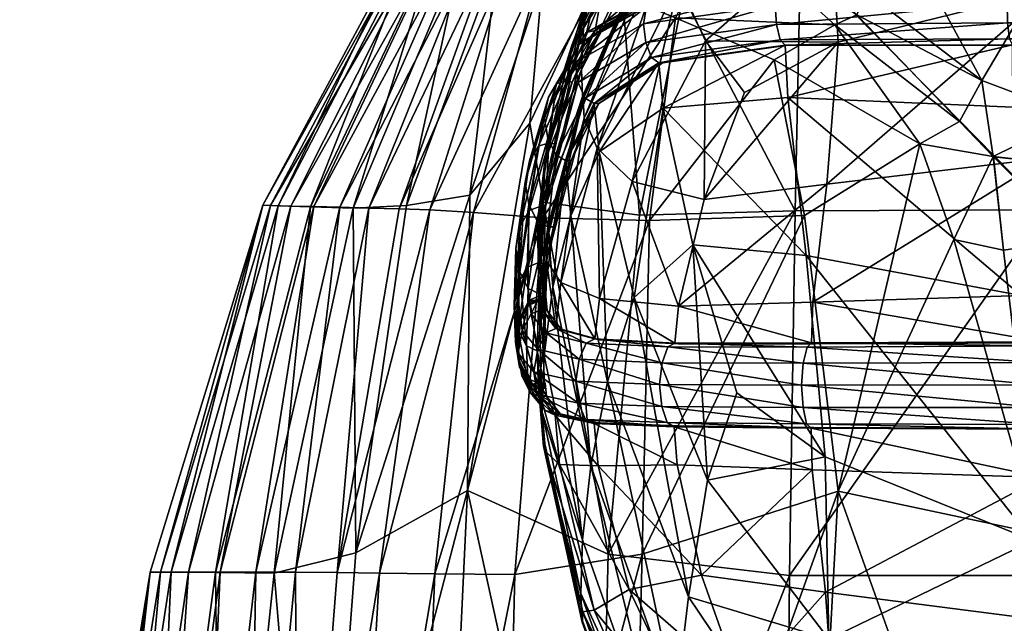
# Model space of a CAD drawing. Header units: centimetres. Extents: x -65 to 65, y -44 to 44.
# Tile 6 of 48: x -65 to -56, y 32 to 37. Entities that reach past the tile are written whole.
import ezdxf

# ---------------------------------------------------------------- set-up
doc = ezdxf.new("R2010")
doc.units = ezdxf.units.CM
doc.layers.get('0').update_dxf_attribs({"true_color": 0xc7c7c7})

msp = doc.modelspace()

# ---------------------------------------------------------------- meshes
at = {"color": 251, "true_color": 0x565656}
mesh = msp.add_polyface(dxfattribs=at)
corners = [(-57.9524, 39.7746, 52.8419), (-57.9458, 39.8101, 48.2143), (-59.2196, 38.4645, 48.2033), (-59.233, 38.2572, 52.8471), (-57.948, 39.7233, 57.7474), (-59.2256, 38.1084, 57.7599), (-57.9481, 39.6727, 61.9455), (-59.2247, 38.0784, 61.9674), (-57.9528, 39.5173, 65.5459), (-59.2254, 38.0195, 65.5908), (-57.962, 39.1518, 68.6583), (-59.2228, 37.784, 68.7512), (-57.9384, 38.5919, 71.1055), (-59.1447, 37.4037, 71.2135), (-58.9191, 36.9105, 72.7428), (-57.8442, 37.8537, 72.7101), (-58.0353, 38.2113, 39.1391), (-59.025, 38.0229, 39.7498), (-58.6385, 38.538, 40.0902), (-58.2022, 37.6667, 38.8602), (-59.2701, 37.4983, 39.525), (-57.8653, 38.8578, 39.7609), (-58.8942, 38.6972, 40.8727), (-57.8318, 39.3641, 40.8278), (-59.0493, 38.779, 42.431), (-57.9128, 39.8132, 44.85), (-59.1581, 38.67, 44.8029), (-57.8694, 39.6944, 42.4782), (-59.9613, 36.4128, 61.9826), (-59.963, 36.4346, 57.7703), (-59.9726, 36.6655, 52.8549), (-59.9568, 37.0164, 48.2009), (-59.9495, 36.252, 68.789), (-59.5244, 37.8943, 40.755), (-59.8148, 37.2347, 40.6172), (-60.0542, 36.8683, 42.3058), (-59.741, 37.721, 42.3606), (-59.8824, 37.3983, 44.7727), (-60.2063, 36.3916, 44.7594), (-59.369, 37.2921, 39.4327), (-59.421, 37.1981, 39.3807), (-59.9967, 36.8786, 40.5223), (-58.2267, 37.4662, 38.8218), (-58.2033, 37.452, 38.8628), (-59.2732, 37.2902, 39.5266), (-59.3069, 37.3044, 39.4938), (-59.8573, 36.9974, 40.6018), (-59.8167, 36.9843, 40.6246), (-58.2267, 37.4662, 38.8218), (-58.2703, 37.4528, 38.7454), (-59.3069, 37.3044, 39.4938), (-59.8573, 36.9974, 40.6018), (-59.9328, 36.9808, 40.5591), (-58.3077, 37.3558, 38.6801), (-58.3266, 37.2093, 38.6473), (-59.4455, 37.0549, 39.3543)]
mesh.append_faces([[corners[k] for k in face] for face in [(0, 1, 2), (2, 3, 0), (4, 0, 3), (3, 5, 4), (6, 4, 5), (5, 7, 6), (8, 6, 7), (7, 9, 8), (10, 8, 9), (9, 11, 10), (12, 10, 11), (11, 13, 12), (13, 14, 15), (16, 17, 18), (17, 16, 19), (19, 20, 17), (21, 18, 22), (23, 22, 24), (25, 26, 2), (2, 1, 25), (27, 24, 26), (9, 7, 28), (7, 5, 29), (5, 3, 30), (31, 30, 3), (3, 2, 31), (32, 11, 9), (33, 22, 18), (18, 17, 33), (34, 33, 17), (17, 20, 34), (33, 34, 35), (35, 36, 33), (22, 33, 36), (36, 24, 22), (26, 37, 31), (31, 2, 26), (37, 26, 24), (24, 36, 37), (38, 37, 36), (39, 40, 41), (42, 43, 44), (44, 45, 42), (19, 42, 45), (45, 20, 19), (46, 34, 20), (20, 45, 46), (47, 46, 45), (45, 44, 47), (48, 49, 39), (39, 50, 48), (43, 48, 50), (50, 44, 43), (44, 50, 51), (50, 39, 52), (53, 54, 55), (55, 40, 53), (49, 53, 40), (40, 39, 49)]], dxfattribs={"vtx2": -1, "color": 251})
mesh = msp.add_polyface(dxfattribs=at)
corners = [(-58.1109, 37.6112, 38.2402), (-56.0026, 37.6504, 38.9783), (-55.9683, 38.9934, 38.1036), (-58.6476, 38.1539, 37.6255), (-57.7931, 38.6301, 37.7346), (-58.8926, 38.0683, 37.4157), (-58.1555, 35.4622, 38.9783), (-59.1083, 37.288, 37.7319), (-56.0133, 35.4716, 39.786), (-58.2028, 32.3636, 39.3965), (-58.0768, 35.4247, 3.9777), (-57.7894, 33.0783, 3.8521), (-59.4566, 32.5451, 4.2316), (-57.0969, 36.0326, 3.8659), (-56.8068, 35.2197, 3.7542), (-56.3835, 35.1293, 3.7023), (-56.0992, 32.7196, 3.6282), (-58.3359, 36.7466, 4.138), (-59.3956, 35.3814, 4.2974), (-57.8192, 37.0448, 4.1305), (-59.1746, 37.1063, 4.4056), (-58.7676, 37.9, 4.4837), (-55.7703, 36.2715, 3.7542), (-56.5697, 36.5728, 3.8659), (-55.9683, 37.5855, 3.9777), (-55.7698, 35.2193, 3.6627), (-57.2638, 37.8555, 4.138), (-57.5511, 37.3221, 4.1305), (-58.3768, 38.3035, 4.4837), (-57.6113, 38.7203, 4.4056), (-58.7158, 38.1852, 37.5738), (-58.5638, 38.4039, 37.4164), (-58.684, 38.1454, 37.4887), (-58.684, 38.1454, 37.4887), (-58.6613, 38.1198, 37.4051), (-58.7543, 38.2504, 37.0038), (-58.6761, 38.1502, 37.0794), (-56.4719, 35.9264, 3.7648), (-56.7592, 36.2246, 3.8876), (-56.4692, 35.9238, 3.781), (-56.6452, 36.1071, 3.9029), (-57.6322, 37.1299, 4.1912), (-58.6119, 38.1449, 4.5686), (-57.6211, 37.1192, 4.2386), (-58.5968, 38.1301, 4.6128), (-56.4719, 35.9264, 3.7648), (-55.6805, 35.8392, 3.7023), (-56.4692, 35.9238, 3.781), (-56.7592, 36.2246, 3.8876), (-56.4719, 35.9264, 3.7648), (-57.6322, 37.1299, 4.1912), (-58.6119, 38.1449, 4.5686)]
mesh.append_faces([[corners[k] for k in face] for face in [(0, 1, 2), (3, 0, 4), (0, 3, 5), (6, 0, 7), (0, 6, 8), (8, 1, 0), (8, 6, 9), (10, 11, 12), (11, 10, 13), (13, 14, 11), (14, 15, 16), (17, 10, 18), (19, 17, 20), (20, 21, 19), (17, 19, 13), (13, 10, 17), (22, 23, 24), (16, 15, 25), (26, 27, 28), (28, 29, 26), (24, 26, 29), (26, 24, 23), (23, 27, 26), (30, 3, 31), (31, 32, 30), (33, 30, 32), (32, 34, 33), (35, 36, 34), (37, 14, 13), (13, 38, 37), (39, 37, 38), (38, 40, 39), (37, 39, 15), (15, 14, 37), (41, 19, 21), (21, 42, 41), (43, 41, 42), (42, 44, 43), (41, 43, 40), (40, 38, 41), (19, 41, 38), (38, 13, 19), (45, 22, 46), (46, 47, 45), (48, 45, 47), (47, 40, 48), (45, 48, 23), (23, 22, 45), (49, 25, 15), (15, 39, 49), (47, 49, 39), (39, 40, 47), (49, 47, 46), (46, 25, 49), (33, 34, 36), (50, 27, 23), (23, 48, 50), (43, 50, 48), (48, 40, 43), (50, 43, 44), (44, 51, 50), (27, 50, 51), (51, 28, 27)]], dxfattribs={"vtx2": -1, "color": 251})
mesh = msp.add_polyface(dxfattribs=at)
corners = [(-58.7676, 37.9, 4.4837), (-59.1746, 37.1063, 4.4056), (-59.8378, 37.3759, 4.7706), (-60.3007, 35.4053, 4.7161), (-59.3956, 35.3814, 4.2974), (-60.8903, 35.4506, 5.2617), (-60.3106, 37.5514, 5.2753), (-60.5385, 32.3712, 4.6885), (-61.221, 32.3768, 5.2548), (-62.0498, 32.3872, 6.8336), (-61.5241, 35.4795, 6.8336), (-61.2624, 35.4714, 5.9623), (-61.6901, 32.3825, 5.9623), (-60.5779, 37.629, 5.9623), (-60.7415, 37.6569, 6.8336), (-59.1083, 37.288, 37.7319), (-59.4795, 35.4267, 38.0998), (-58.1555, 35.4622, 38.9783), (-59.7473, 32.5447, 38.1809), (-59.4566, 32.5451, 4.2316), (-58.0768, 35.4247, 3.9777), (-58.3359, 36.7466, 4.138), (-60.2988, 35.5381, 37.1187), (-60.9408, 33.0843, 36.6466), (-60.4109, 36.2097, 36.5075), (-60.9225, 35.5976, 35.9734), (-61.8925, 32.5551, 34.9205), (-61.4609, 35.5088, 34.752), (-59.6152, 37.1939, 37.1067), (-59.0478, 38.0865, 36.954), (-59.2401, 38.2342, 36.3455), (-59.918, 37.2638, 36.4203), (-61.9133, 35.4874, 32.9664), (-60.9847, 37.6931, 32.9656), (-61.2122, 37.732, 30.2329), (-62.2773, 35.4983, 30.2352), (-60.6863, 37.6062, 34.6905), (-62.585, 32.3825, 32.9673), (-63.0855, 32.3872, 30.2379), (-62.5506, 35.5065, 26.177), (-63.4613, 32.39, 26.1834), (-62.6813, 35.5106, 21.487), (-61.383, 37.7621, 26.1716), (-61.4647, 37.7768, 21.4797), (-62.0265, 35.4934, 9.1568), (-61.7821, 35.4869, 7.891), (-62.4046, 32.39, 7.891), (-62.4443, 35.5042, 13.011), (-62.2472, 35.4991, 10.6533), (-63.0441, 32.3919, 10.6542), (-62.7406, 32.3915, 9.157), (-61.1934, 37.7305, 10.6525), (-61.0554, 37.7083, 9.1566), (-61.3166, 37.7507, 13.0087), (-60.9027, 37.6836, 7.891), (-62.6174, 35.5089, 16.8603), (-61.4248, 37.7696, 16.8549), (-63.5532, 32.3919, 16.8667), (-63.3151, 32.3919, 13.0137), (-60.3029, 37.4321, 35.7285)]
mesh.append_faces([[corners[k] for k in face] for face in [(0, 1, 2), (3, 2, 1), (1, 4, 3), (2, 3, 5), (5, 6, 2), (7, 3, 4), (8, 5, 3), (9, 10, 11), (12, 11, 5), (13, 11, 10), (10, 14, 13), (11, 13, 6), (6, 5, 11), (15, 16, 17), (17, 16, 18), (19, 4, 20), (4, 1, 21), (22, 23, 18), (18, 16, 22), (23, 22, 24), (24, 25, 23), (26, 23, 25), (25, 27, 26), (28, 22, 16), (16, 15, 28), (29, 28, 15), (30, 31, 28), (22, 28, 31), (31, 24, 22), (32, 33, 34), (34, 35, 32), (33, 32, 27), (27, 36, 33), (37, 32, 35), (26, 27, 32), (38, 35, 39), (40, 39, 41), (42, 39, 35), (35, 34, 42), (39, 42, 43), (43, 41, 39), (44, 45, 46), (45, 10, 9), (47, 48, 49), (48, 44, 50), (48, 51, 52), (52, 44, 48), (51, 48, 47), (47, 53, 51), (45, 54, 14), (14, 10, 45), (54, 45, 44), (44, 52, 54), (55, 56, 53), (53, 47, 55), (56, 55, 41), (41, 43, 56), (41, 55, 57), (55, 47, 58), (25, 59, 36), (36, 27, 25), (59, 25, 24), (24, 31, 59)]], dxfattribs={"vtx2": -1, "color": 251})
mesh = msp.add_polyface(dxfattribs=at)
corners = [(-58.9191, 36.9105, 72.7428), (-58.5876, 36.4694, 73.438), (-57.7901, 36.8994, 73.6842), (-59.9613, 36.4128, 61.9826), (-59.9594, 36.4139, 65.6146), (-59.2254, 38.0195, 65.5908), (-59.963, 36.4346, 57.7703), (-59.2247, 38.0784, 61.9674), (-59.9726, 36.6655, 52.8549), (-59.2256, 38.1084, 57.7599), (-59.9568, 37.0164, 48.2009), (-60.2838, 35.8878, 48.2032), (-59.5417, 35.7138, 72.8534), (-59.1447, 37.4037, 71.2135), (-59.8405, 35.9956, 71.2779), (-59.9495, 36.252, 68.789), (-59.2228, 37.784, 68.7512), (-59.8824, 37.3983, 44.7727), (-60.2063, 36.3916, 44.7594), (-59.741, 37.721, 42.3606), (-60.0542, 36.8683, 42.3058), (-58.3148, 37.0472, 38.6686), (-58.2826, 36.9187, 38.7254), (-59.3767, 36.7679, 39.4141), (-59.4255, 36.8951, 39.37), (-58.3266, 37.2093, 38.6473), (-59.4455, 37.0549, 39.3543), (-59.9967, 36.8786, 40.5223), (-59.9328, 36.9808, 40.5591), (-59.369, 37.2921, 39.4327), (-60.0268, 36.7255, 40.5029), (-59.421, 37.1981, 39.3807), (-60.289, 36.2627, 42.2447), (-60.2546, 36.4306, 42.2576), (-60.1826, 36.5458, 42.28), (-58.2399, 36.8733, 38.7991), (-58.2195, 36.4282, 38.8265), (-59.2771, 36.3376, 39.4922), (-59.3149, 36.723, 39.4727), (-58.216, 36.8713, 38.8402), (-59.2808, 36.721, 39.5057), (-59.8573, 36.9974, 40.6018), (-59.8167, 36.9843, 40.6246), (-60.0533, 36.5576, 42.3183), (-60.0984, 36.569, 42.3051), (-59.8148, 37.2347, 40.6172), (-59.8653, 36.377, 40.5816), (-59.824, 36.3759, 40.6045), (-60.2504, 36.043, 44.7632), (-60.2026, 36.0332, 44.7693), (-58.2399, 36.8733, 38.7991), (-59.3149, 36.723, 39.4727), (-59.8653, 36.377, 40.5816), (-59.9406, 36.423, 40.5413), (-59.8573, 36.9974, 40.6018), (-60.0984, 36.569, 42.3051), (-59.2732, 37.2902, 39.5266), (-59.3069, 37.3044, 39.4938), (-60.2504, 36.043, 44.7632), (-60.3394, 36.014, 44.7511), (-60.0013, 36.5564, 40.5122), (-60.2601, 36.0808, 42.248)]
mesh.append_faces([[corners[k] for k in face] for face in [(0, 1, 2), (3, 4, 5), (6, 3, 7), (8, 6, 9), (8, 10, 11), (12, 0, 13), (13, 14, 12), (5, 4, 15), (16, 15, 14), (14, 13, 16), (17, 18, 11), (11, 10, 17), (19, 20, 18), (21, 22, 23), (23, 24, 21), (25, 21, 24), (24, 26, 25), (27, 28, 29), (30, 27, 31), (31, 26, 30), (27, 30, 32), (32, 33, 27), (28, 27, 33), (33, 34, 28), (35, 36, 37), (37, 38, 35), (39, 35, 38), (38, 40, 39), (41, 42, 43), (43, 44, 41), (45, 41, 44), (44, 20, 45), (46, 47, 40), (40, 38, 46), (48, 18, 20), (20, 44, 48), (44, 43, 49), (50, 39, 40), (40, 51, 50), (22, 50, 51), (51, 23, 22), (52, 53, 23), (23, 51, 52), (47, 52, 51), (51, 40, 47), (54, 28, 34), (34, 55, 54), (42, 54, 55), (55, 43, 42), (54, 42, 56), (28, 54, 57), (43, 55, 58), (55, 34, 59), (60, 30, 26), (26, 24, 60), (53, 60, 24), (24, 23, 53), (30, 60, 61)]], dxfattribs={"vtx2": -1, "color": 251})
mesh = msp.add_polyface(dxfattribs=at)
corners = [(-57.7901, 36.8994, 73.6842), (-57.8442, 37.8537, 72.7101), (-58.9191, 36.9105, 72.7428), (-55.9845, 37.3441, 73.7993), (-53.1507, 34.428, 38.5634), (-56.2356, 34.7422, 38.7379), (-56.3043, 36.345, 38.4654), (-53.187, 36.1957, 38.2879), (-58.0625, 35.085, 39.0729), (-58.2195, 36.4282, 38.8265), (-56.0227, 35.9106, 74.4329), (-52.9531, 36.0235, 74.4762), (-52.9419, 37.6064, 73.7928), (-56.0514, 34.7482, 74.7054), (-52.9523, 34.7719, 74.7723), (-57.8868, 35.6914, 74.24), (-58.9311, 35.5609, 73.7595), (-58.0052, 34.6861, 74.4808), (-53.2112, 36.9937, 38.1043), (-53.2022, 36.8372, 38.1732), (-56.3329, 36.9253, 38.3527), (-56.3499, 37.0632, 38.287), (-53.2135, 37.1841, 38.079), (-56.3544, 37.2364, 38.2621), (-58.3148, 37.0472, 38.6686), (-58.3266, 37.2093, 38.6473), (-58.2826, 36.9187, 38.7254), (-53.1893, 36.773, 38.2619), (-56.3086, 36.8745, 38.4368), (-53.1818, 36.7641, 38.3112), (-56.2946, 36.8709, 38.4836), (-58.2399, 36.8733, 38.7991), (-58.216, 36.8713, 38.8402), (-58.2033, 37.452, 38.8628), (-58.2267, 37.4662, 38.8218), (-56.2925, 37.5101, 38.4628), (-56.2792, 37.4949, 38.5094), (-53.1801, 37.4634, 38.2938), (-53.1731, 37.4439, 38.3429), (-53.1801, 37.4634, 38.2938), (-53.1935, 37.4544, 38.2015), (-56.318, 37.4959, 38.3755), (-56.2925, 37.5101, 38.4628), (-53.1893, 36.773, 38.2619), (-56.3086, 36.8745, 38.4369), (-58.2267, 37.4662, 38.8218), (-58.2703, 37.4528, 38.7454), (-58.2399, 36.8733, 38.7991), (-53.2062, 37.3495, 38.1206), (-56.3412, 37.3926, 38.3001), (-58.3077, 37.3558, 38.6801)]
mesh.append_faces([[corners[k] for k in face] for face in [(0, 1, 2), (1, 0, 3), (4, 5, 6), (6, 7, 4), (5, 8, 9), (9, 6, 5), (10, 11, 12), (12, 3, 10), (11, 10, 13), (13, 14, 11), (15, 10, 3), (3, 0, 15), (16, 15, 0), (10, 15, 17), (17, 13, 10), (18, 19, 20), (20, 21, 18), (22, 18, 21), (21, 23, 22), (24, 25, 23), (23, 21, 24), (26, 24, 21), (21, 20, 26), (27, 7, 6), (6, 28, 27), (29, 27, 28), (28, 30, 29), (31, 32, 30), (30, 28, 31), (9, 31, 28), (28, 6, 9), (33, 34, 35), (35, 36, 33), (37, 38, 36), (36, 35, 37), (39, 40, 41), (41, 42, 39), (38, 39, 42), (42, 36, 38), (43, 29, 30), (30, 44, 43), (19, 43, 44), (44, 20, 19), (45, 33, 36), (46, 45, 42), (42, 41, 46), (47, 26, 20), (20, 44, 47), (32, 47, 44), (44, 30, 32), (48, 22, 23), (23, 49, 48), (40, 48, 49), (49, 41, 40), (50, 46, 41), (41, 49, 50), (25, 50, 49), (49, 23, 25)]], dxfattribs={"vtx2": -1, "color": 251})
mesh = msp.add_polyface(dxfattribs=at)
corners = [(-58.0625, 35.085, 39.0729), (-59.0272, 35.1738, 39.6826), (-59.2771, 36.3376, 39.4922), (-58.2195, 36.4282, 38.8265), (-57.7901, 36.8994, 73.6842), (-58.5876, 36.4694, 73.438), (-58.9311, 35.5609, 73.7595), (-57.8868, 35.6914, 74.24), (-59.1493, 34.6533, 73.9478), (-58.0052, 34.6861, 74.4808), (-59.9613, 36.4128, 61.9826), (-59.963, 36.4346, 57.7703), (-60.2886, 35.154, 57.7774), (-60.2864, 35.1336, 61.9915), (-59.9594, 36.4139, 65.6146), (-60.2834, 35.166, 65.6239), (-60.2838, 35.8878, 48.2032), (-60.2995, 35.4403, 52.8619), (-59.9726, 36.6655, 52.8549), (-59.5417, 35.7138, 72.8534), (-59.8191, 34.7172, 72.9556), (-58.9191, 36.9105, 72.7428), (-59.8405, 35.9956, 71.2779), (-60.1481, 34.8536, 71.3044), (-60.2701, 35.0379, 68.7944), (-59.9495, 36.252, 68.789), (-59.526, 34.7258, 40.6813), (-59.8218, 35.9654, 40.5836), (-59.7505, 34.01, 42.2788), (-60.0644, 35.4216, 42.2709), (-60.2601, 36.0808, 42.248), (-60.1918, 35.9393, 42.2632), (-60.3477, 35.3718, 44.7357), (-60.1898, 34.4633, 71.2989), (-59.8653, 36.377, 40.5816), (-60.1078, 35.8925, 42.2858), (-59.824, 36.3759, 40.6045), (-60.0619, 35.8927, 42.299), (-59.3149, 36.723, 39.4727), (-60.2591, 35.3262, 44.7456), (-60.2159, 34.8163, 44.7244), (-60.2913, 34.2323, 48.1727), (-60.2107, 35.3283, 44.7517), (-60.3344, 34.7595, 48.1921), (-60.2026, 36.0332, 44.7693), (-60.2504, 36.043, 44.7632), (-60.0984, 36.569, 42.3051), (-60.2779, 35.492, 48.208), (-60.2063, 36.3916, 44.7594), (-60.3271, 35.5004, 48.2062), (-59.8653, 36.377, 40.5816), (-60.1078, 35.8925, 42.2858), (-59.9406, 36.423, 40.5413), (-60.2504, 36.043, 44.7632), (-60.3271, 35.5004, 48.2063), (-60.0533, 36.5576, 42.3183), (-60.3394, 36.014, 44.7511), (-60.0984, 36.569, 42.3051), (-60.2591, 35.3262, 44.7456), (-60.285, 34.7635, 48.1939), (-60.0013, 36.5564, 40.5122), (-60.289, 36.2627, 42.2447), (-60.0268, 36.7255, 40.5029)]
mesh.append_faces([[corners[k] for k in face] for face in [(0, 1, 2), (2, 3, 0), (4, 5, 6), (7, 6, 8), (8, 9, 7), (10, 11, 12), (12, 13, 10), (14, 10, 13), (13, 15, 14), (16, 17, 18), (11, 18, 17), (17, 12, 11), (19, 20, 8), (8, 6, 19), (21, 19, 6), (6, 5, 21), (20, 19, 22), (22, 23, 20), (24, 25, 14), (14, 15, 24), (25, 24, 23), (23, 22, 25), (26, 27, 2), (2, 1, 26), (27, 26, 28), (28, 29, 27), (30, 31, 32), (33, 23, 24), (34, 27, 29), (29, 35, 34), (36, 34, 35), (35, 37, 36), (27, 34, 38), (38, 2, 27), (39, 40, 41), (42, 39, 43), (39, 42, 37), (37, 35, 39), (40, 39, 35), (35, 29, 40), (44, 45, 46), (45, 44, 47), (48, 45, 49), (50, 36, 37), (37, 51, 50), (52, 50, 51), (51, 31, 52), (44, 53, 54), (54, 47, 44), (53, 44, 55), (56, 53, 57), (58, 32, 31), (31, 51, 58), (42, 58, 51), (51, 37, 42), (58, 42, 59), (60, 52, 31), (31, 30, 60), (30, 61, 62)]], dxfattribs={"vtx2": -1, "color": 251})
mesh = msp.add_polyface(dxfattribs=at)
corners = [(-60.5141, 34.46, 52.8582), (-60.5461, 34.6552, 52.8601), (-60.5302, 35.1444, 48.1927), (-60.4985, 34.9496, 48.1902), (-60.4199, 35.5175, 44.7304), (-60.3477, 35.3718, 44.7357), (-60.4249, 34.803, 48.1899), (-60.4506, 35.7079, 44.7311), (-60.289, 36.2627, 42.2447), (-60.2601, 36.0808, 42.248), (-60.3287, 34.6986, 61.9945), (-60.2864, 35.1336, 61.9915), (-60.2886, 35.154, 57.7774), (-60.3311, 34.7184, 57.7798), (-60.2765, 34.7343, 65.6244), (-60.3257, 34.741, 65.6255), (-60.2834, 35.166, 65.6239), (-60.3423, 35.0223, 52.8644), (-60.2995, 35.4403, 52.8619), (-60.2838, 35.8878, 48.2032), (-60.3271, 35.5004, 48.2062), (-60.2927, 35.0151, 52.8646), (-60.2779, 35.492, 48.208), (-60.2815, 34.7119, 57.7799), (-60.3126, 34.624, 68.79), (-60.2701, 35.0379, 68.7944), (-60.2913, 34.2323, 48.1727), (-60.3344, 34.7595, 48.1921), (-60.2591, 35.3262, 44.7456), (-60.285, 34.7635, 48.1939), (-60.2107, 35.3283, 44.7517), (-60.2504, 36.043, 44.7632), (-60.2063, 36.3916, 44.7594), (-60.3423, 35.0223, 52.8644), (-60.434, 34.9857, 52.8637), (-60.4227, 34.6803, 57.7797), (-60.3311, 34.7184, 57.7798), (-60.3271, 35.5004, 48.2063), (-60.4182, 35.4668, 48.2023), (-60.4167, 34.7032, 65.6286), (-60.3257, 34.741, 65.6255), (-60.3287, 34.6986, 61.9945), (-60.2792, 34.6921, 61.9945), (-60.2504, 36.043, 44.7632), (-60.3394, 36.014, 44.7511), (-60.3344, 34.7595, 48.1921), (-60.2591, 35.3262, 44.7456), (-60.5106, 34.8468, 52.862), (-60.4992, 34.5396, 57.7798), (-60.4947, 35.3325, 48.1973), (-60.415, 35.8878, 44.7392), (-60.1826, 36.5458, 42.28), (-60.2546, 36.4306, 42.2576)]
mesh.append_faces([[corners[k] for k in face] for face in [(0, 1, 2), (2, 3, 0), (4, 5, 6), (6, 3, 4), (7, 4, 3), (3, 2, 7), (4, 7, 8), (8, 9, 4), (5, 4, 9), (10, 11, 12), (12, 13, 10), (14, 15, 10), (11, 10, 15), (15, 16, 11), (17, 18, 19), (19, 20, 17), (21, 17, 20), (20, 22, 21), (17, 21, 23), (23, 13, 17), (18, 17, 13), (13, 12, 18), (24, 25, 16), (16, 15, 24), (26, 27, 28), (27, 29, 30), (22, 20, 31), (20, 19, 32), (33, 34, 35), (35, 36, 33), (21, 33, 36), (36, 23, 21), (33, 21, 22), (22, 37, 33), (34, 33, 37), (37, 38, 34), (39, 40, 41), (42, 41, 40), (40, 14, 42), (43, 44, 38), (38, 37, 43), (29, 45, 46), (5, 46, 45), (45, 6, 5), (34, 47, 48), (48, 35, 34), (47, 34, 38), (38, 49, 47), (1, 47, 49), (49, 2, 1), (50, 7, 2), (2, 49, 50), (44, 50, 49), (49, 38, 44), (50, 44, 51), (51, 52, 50), (7, 50, 52), (52, 8, 7)]], dxfattribs={"vtx2": -1, "color": 251})
mesh = msp.add_polyface(dxfattribs=at)
corners = [(-61.6901, 32.3825, 5.9623), (-61.9394, 28.1198, 5.9623), (-62.3809, 28.1316, 6.8336), (-62.0498, 32.3872, 6.8336), (-61.2624, 35.4714, 5.9623), (-61.221, 32.3768, 5.2548), (-61.3929, 28.1056, 5.2519), (-61.2972, 22.3839, 36.756), (-61.1675, 28.2697, 36.7201), (-62.2247, 28.1502, 34.9391), (-62.4225, 22.4122, 34.9482), (-63.3093, 22.4406, 32.9686), (-63.0377, 28.1197, 32.9681), (-63.6519, 28.1316, 30.2404), (-63.9918, 22.4642, 30.2419), (-64.1132, 28.1386, 26.1892), (-64.5043, 22.4783, 26.1927), (-64.3337, 28.1422, 21.5036), (-64.7494, 22.4854, 21.5083), (-62.089, 22.4406, 5.9623), (-62.5796, 22.4642, 6.8336), (-61.4961, 22.4122, 5.2501), (-60.9408, 33.0843, 36.6466), (-61.8925, 32.5551, 34.9205), (-62.2773, 35.4983, 30.2352), (-63.0855, 32.3872, 30.2379), (-62.585, 32.3825, 32.9673), (-61.9133, 35.4874, 32.9664), (-63.4613, 32.39, 26.1834), (-62.5506, 35.5065, 26.177), (-62.6813, 35.5106, 21.487), (-63.641, 32.3915, 21.4957), (-62.4046, 32.39, 7.891), (-62.8163, 28.1386, 7.891), (-62.7406, 32.3915, 9.157), (-63.2286, 28.1422, 9.1572), (-62.0265, 35.4934, 9.1568), (-61.7821, 35.4869, 7.891), (-63.0441, 32.3919, 10.6542), (-63.6012, 28.1434, 10.655), (-63.3151, 32.3919, 13.0137), (-63.9337, 28.1434, 13.0162), (-62.4443, 35.5042, 13.011), (-62.2472, 35.4991, 10.6533), (-63.9354, 22.4878, 10.6555), (-64.3049, 22.4878, 13.0177), (-63.5215, 22.4854, 9.1573), (-64.0036, 16.2548, 10.6591), (-63.0633, 22.4783, 7.891), (-64.6295, 22.4878, 16.8759), (-64.2259, 28.1434, 16.8725), (-64.3879, 16.2548, 13.0199), (-63.5532, 32.3919, 16.8667), (-62.6174, 35.5089, 16.8603)]
mesh.append_faces([[corners[k] for k in face] for face in [(0, 1, 2), (2, 3, 0), (4, 0, 3), (1, 0, 5), (5, 6, 1), (7, 8, 9), (9, 10, 7), (11, 12, 13), (13, 14, 11), (12, 11, 10), (10, 9, 12), (15, 16, 14), (14, 13, 15), (16, 15, 17), (17, 18, 16), (1, 19, 20), (20, 2, 1), (19, 1, 6), (6, 21, 19), (22, 23, 9), (24, 25, 26), (12, 26, 25), (25, 13, 12), (26, 12, 9), (9, 23, 26), (27, 26, 23), (28, 15, 13), (13, 25, 28), (29, 28, 25), (30, 31, 28), (15, 28, 31), (31, 17, 15), (32, 3, 2), (2, 33, 32), (34, 32, 33), (33, 35, 34), (32, 34, 36), (3, 32, 37), (38, 34, 35), (35, 39, 38), (40, 38, 39), (39, 41, 40), (38, 40, 42), (34, 38, 43), (44, 45, 41), (41, 39, 44), (46, 44, 39), (39, 35, 46), (45, 44, 47), (48, 46, 35), (35, 33, 48), (20, 48, 33), (33, 2, 20), (49, 18, 17), (17, 50, 49), (45, 49, 50), (50, 41, 45), (49, 45, 51), (52, 40, 41), (41, 50, 52), (31, 52, 50), (50, 17, 31), (52, 31, 30), (40, 52, 53)]], dxfattribs={"vtx2": -1, "color": 251})
mesh = msp.add_polyface(dxfattribs=at)
corners = [(-59.3956, 35.3814, 4.2974), (-59.4566, 32.5451, 4.2316), (-60.5385, 32.3712, 4.6885), (-60.6428, 28.0914, 4.6768), (-59.57, 28.1243, 4.2094), (-61.3929, 28.1056, 5.2519), (-61.221, 32.3768, 5.2548), (-60.3007, 35.4053, 4.7161), (-60.8903, 35.4506, 5.2617), (-61.6901, 32.3825, 5.9623), (-42.8356, 28.0678, 3.0505), (-42.8356, 22.3367, 2.945), (-48.6317, 22.3367, 3.0505), (-48.6761, 28.1125, 3.1488), (-42.8356, 32.3617, 41.7791), (-48.6317, 32.3617, 41.4949), (-48.6317, 28.0678, 42.0762), (-42.8356, 28.0678, 42.425), (-42.8385, 35.4953, 40.882), (-58.0553, 28.2512, 3.822), (-58.1494, 22.3461, 3.7963), (-59.6217, 22.3603, 4.1942), (-56.0325, 28.1584, 3.5316), (-56.0116, 22.3391, 3.4743), (-52.9314, 22.3367, 3.2263), (-53.1089, 28.2466, 3.317), (-58.2028, 32.3636, 39.3965), (-59.7473, 32.5447, 38.1809), (-59.8547, 28.1242, 38.2962), (-58.2434, 28.0725, 39.6118), (-56.025, 32.3622, 40.3308), (-56.0351, 28.069, 40.6753), (-56.0133, 35.4716, 39.786), (-58.1555, 35.4622, 38.9783), (-52.9314, 32.3617, 41.0212), (-52.9314, 28.0678, 41.4949), (-48.6331, 35.4901, 40.6753), (-52.932, 35.4816, 40.3308), (-61.1675, 28.2697, 36.7201), (-61.2972, 22.3839, 36.756), (-59.9176, 22.3603, 38.3633), (-60.7055, 22.3839, 4.6698), (-61.4961, 22.4122, 5.2501), (-42.8356, 32.3617, 3.2263), (-48.8093, 32.5405, 3.317), (-42.8385, 35.4721, 3.4743), (-42.8356, 22.3367, 42.8126), (-48.6317, 22.3367, 42.425), (-57.7894, 33.0783, 3.8521), (-56.0992, 32.7196, 3.6282), (-56.8068, 35.2197, 3.7542), (-53.6417, 33.0768, 3.4861), (-55.7698, 35.2193, 3.6627), (-58.2678, 22.3461, 39.741), (-56.0412, 22.3391, 40.882), (-52.9314, 22.3367, 41.7791), (-60.9408, 33.0843, 36.6466), (-62.2247, 28.1502, 34.9391)]
mesh.append_faces([[corners[k] for k in face] for face in [(0, 1, 2), (3, 2, 1), (1, 4, 3), (2, 3, 5), (5, 6, 2), (7, 2, 6), (8, 6, 9), (10, 11, 12), (12, 13, 10), (14, 15, 16), (16, 17, 14), (15, 14, 18), (19, 20, 21), (21, 4, 19), (20, 19, 22), (22, 23, 20), (24, 25, 13), (13, 12, 24), (25, 24, 23), (23, 22, 25), (26, 27, 28), (28, 29, 26), (30, 26, 29), (29, 31, 30), (26, 30, 32), (27, 26, 33), (34, 30, 31), (31, 35, 34), (15, 34, 35), (35, 16, 15), (34, 15, 36), (30, 34, 37), (38, 39, 40), (40, 28, 38), (41, 3, 4), (4, 21, 41), (3, 41, 42), (42, 5, 3), (43, 10, 13), (13, 44, 43), (45, 43, 44), (46, 17, 16), (16, 47, 46), (48, 19, 4), (4, 1, 48), (49, 48, 50), (48, 49, 22), (22, 19, 48), (25, 51, 44), (44, 13, 25), (51, 25, 22), (22, 49, 51), (52, 51, 49), (53, 29, 28), (28, 40, 53), (29, 53, 54), (54, 31, 29), (35, 55, 47), (47, 16, 35), (55, 35, 31), (31, 54, 55), (56, 38, 28), (28, 27, 56), (57, 38, 56)]], dxfattribs={"vtx2": -1, "color": 251})
mesh = msp.add_polyface(dxfattribs=at)
corners = [(-57.9014, 33.3729, 39.6356), (-58.6511, 33.9162, 39.9838), (-59.0272, 35.1738, 39.6826), (-58.9007, 33.1728, 40.7367), (-59.526, 34.7258, 40.6813), (-59.8926, 33.2952, 44.685), (-60.2159, 34.8163, 44.7244), (-60.0644, 35.4216, 42.2709), (-59.7505, 34.01, 42.2788), (-58.0874, 34.1692, 74.6403), (-58.0554, 34.3056, 74.5809), (-59.2382, 34.3059, 74.0258), (-59.2866, 34.1713, 74.0712), (-58.1023, 33.9813, 74.6682), (-59.3091, 33.9858, 74.0926), (-59.9975, 33.8272, 73.0364), (-60.0221, 34.0153, 73.0467), (-60.3772, 34.0958, 71.3488), (-59.1493, 34.6533, 73.9478), (-59.1795, 34.3396, 73.9708), (-58.0165, 34.34, 74.5099), (-59.1475, 34.3312, 73.9409), (-57.9953, 34.3316, 74.4715), (-60.3374, 33.9702, 57.7803), (-60.2877, 33.9761, 57.7804), (-60.2992, 34.2789, 52.8569), (-60.3489, 34.2736, 52.8567), (-60.285, 34.7635, 48.1939), (-60.3344, 34.7595, 48.1921), (-60.2913, 34.2323, 48.1727), (-60.3059, 33.7525, 52.8445), (-60.3318, 33.9945, 65.6413), (-60.2825, 34.0006, 65.64), (-60.2851, 33.9569, 62.0038), (-60.2792, 34.6921, 61.9945), (-60.3287, 34.6986, 61.9945), (-60.3311, 34.7184, 57.7798), (-60.2815, 34.7119, 57.7799), (-60.2765, 34.7343, 65.6244), (-59.858, 34.3746, 72.9632), (-59.8191, 34.7172, 72.9556), (-60.1481, 34.8536, 71.3044), (-60.1898, 34.4633, 71.2989), (-59.8179, 34.3667, 72.9433), (-60.1442, 34.4561, 71.2882), (-60.2643, 34.6171, 68.7854), (-60.3126, 34.624, 68.79), (-60.3257, 34.741, 65.6255), (-60.2701, 35.0379, 68.7944), (-59.1795, 34.3396, 73.9708), (-58.0165, 34.34, 74.5099), (-60.3344, 34.7595, 48.1921), (-60.3489, 34.2736, 52.8567), (-60.3287, 34.6986, 61.9945), (-59.858, 34.3746, 72.9632), (-59.932, 34.3395, 73.0001), (-60.1898, 34.4633, 71.2989), (-60.2741, 34.4264, 71.3195), (-60.3126, 34.624, 68.79), (-60.3257, 34.741, 65.6255), (-59.9934, 34.2029, 73.0313), (-60.3445, 34.2868, 71.3382)]
mesh.append_faces([[corners[k] for k in face] for face in [(0, 1, 2), (3, 4, 2), (2, 1, 3), (5, 6, 7), (7, 8, 5), (9, 10, 11), (11, 12, 9), (13, 9, 12), (12, 14, 13), (15, 16, 17), (18, 19, 20), (19, 21, 22), (23, 24, 25), (26, 25, 27), (28, 29, 30), (31, 32, 33), (34, 35, 36), (36, 37, 34), (35, 34, 38), (39, 40, 41), (41, 42, 39), (43, 39, 42), (42, 44, 43), (39, 43, 21), (21, 19, 39), (40, 39, 19), (19, 18, 40), (45, 46, 47), (47, 38, 45), (46, 45, 44), (44, 42, 46), (48, 46, 42), (21, 49, 50), (10, 50, 49), (49, 11, 10), (51, 27, 25), (52, 25, 24), (53, 34, 37), (54, 55, 11), (11, 49, 54), (43, 54, 49), (49, 21, 43), (54, 43, 44), (44, 56, 54), (55, 54, 56), (56, 57, 55), (57, 56, 58), (45, 58, 56), (56, 44, 45), (58, 45, 38), (38, 59, 58), (60, 16, 14), (14, 12, 60), (55, 60, 12), (12, 11, 55), (60, 55, 57), (57, 61, 60), (16, 60, 61), (61, 17, 16)]], dxfattribs={"vtx2": -1, "color": 251})
mesh = msp.add_polyface(dxfattribs=at)
corners = [(-56.2356, 34.7422, 38.7379), (-53.1507, 34.428, 38.5634), (-53.0846, 32.0885, 39.181), (-56.1344, 32.6592, 39.3531), (-58.0625, 35.085, 39.0729), (-57.9014, 33.3729, 39.6356), (-59.0272, 35.1738, 39.6826), (-52.9616, 34.1675, 74.9738), (-52.9544, 34.3079, 74.8967), (-56.0665, 34.3143, 74.8197), (-56.0833, 34.1752, 74.8904), (-52.9648, 33.9742, 75.0118), (-56.091, 33.9835, 74.9244), (-58.0874, 34.1692, 74.6403), (-58.1023, 33.9813, 74.6682), (-58.0554, 34.3056, 74.5809), (-52.9459, 34.3446, 74.8073), (-52.9523, 34.7719, 74.7723), (-56.0514, 34.7482, 74.7054), (-56.0463, 34.3502, 74.7366), (-52.9413, 34.337, 74.7595), (-56.0353, 34.3422, 74.692), (-58.0165, 34.34, 74.5099), (-58.0052, 34.6861, 74.4808), (-59.1493, 34.6533, 73.9478), (-57.9953, 34.3316, 74.4715), (-59.1795, 34.3396, 73.9708), (-58.0199, 33.6153, 74.5187), (-58.011, 33.2598, 74.493), (-56.0528, 33.1949, 74.7272), (-56.047, 33.607, 74.75), (-57.9984, 33.6218, 74.4799), (-56.0357, 33.6125, 74.7049), (-59.1535, 33.6346, 73.948), (-59.1857, 33.6274, 73.9781), (-52.9457, 33.5919, 74.8273), (-52.9409, 33.5965, 74.779), (-52.9523, 33.145, 74.8097), (-52.9457, 33.5919, 74.8273), (-52.9545, 33.6339, 74.9148), (-56.0674, 33.6473, 74.832), (-56.047, 33.607, 74.75), (-52.9459, 34.3446, 74.8073), (-56.0463, 34.3502, 74.7366), (-58.0199, 33.6153, 74.5187), (-59.1857, 33.6274, 73.9781), (-58.0587, 33.6531, 74.589), (-58.0165, 34.34, 74.5099), (-59.1475, 34.3312, 73.9409), (-52.9616, 33.7788, 74.9842), (-56.0839, 33.7902, 74.8975), (-58.0894, 33.7922, 74.645)]
mesh.append_faces([[corners[k] for k in face] for face in [(0, 1, 2), (2, 3, 0), (4, 0, 3), (3, 5, 4), (6, 4, 5), (7, 8, 9), (9, 10, 7), (11, 7, 10), (10, 12, 11), (13, 14, 12), (12, 10, 13), (15, 13, 10), (10, 9, 15), (16, 17, 18), (18, 19, 16), (20, 16, 19), (19, 21, 20), (22, 23, 24), (25, 22, 26), (22, 25, 21), (21, 19, 22), (23, 22, 19), (19, 18, 23), (27, 28, 29), (29, 30, 27), (31, 27, 30), (30, 32, 31), (27, 31, 33), (28, 27, 34), (35, 36, 32), (32, 30, 35), (37, 35, 30), (30, 29, 37), (38, 39, 40), (40, 41, 38), (36, 38, 41), (41, 32, 36), (42, 20, 21), (21, 43, 42), (8, 42, 43), (43, 9, 8), (31, 44, 45), (44, 31, 32), (32, 41, 44), (46, 44, 41), (41, 40, 46), (47, 15, 9), (9, 43, 47), (25, 47, 43), (43, 21, 25), (47, 25, 48), (49, 11, 12), (12, 50, 49), (39, 49, 50), (50, 40, 39), (51, 46, 40), (40, 50, 51), (14, 51, 50), (50, 12, 14)]], dxfattribs={"vtx2": -1, "color": 251})
mesh = msp.add_polyface(dxfattribs=at)
corners = [(-60.5141, 34.46, 52.8582), (-60.4399, 34.315, 52.8569), (-60.4283, 34.01, 57.7802), (-60.5025, 34.1531, 57.7801), (-60.5461, 34.6552, 52.8601), (-60.5345, 34.347, 57.7799), (-60.4985, 34.9496, 48.1902), (-60.4249, 34.803, 48.1899), (-60.4998, 34.133, 62.0016), (-60.4257, 33.9904, 62.0033), (-60.4222, 34.0339, 65.6426), (-60.4958, 34.1766, 65.6414), (-60.5319, 34.3267, 61.9993), (-60.5276, 34.3703, 65.6383), (-60.4764, 34.446, 68.8097), (-60.4018, 34.5864, 68.7995), (-60.4167, 34.7032, 65.6286), (-60.4926, 34.5628, 65.6334), (-60.5109, 34.2538, 68.8171), (-60.3772, 34.0958, 71.3488), (-60.3445, 34.2868, 71.3382), (-60.2741, 34.4264, 71.3195), (-60.2992, 34.2789, 52.8569), (-60.3489, 34.2736, 52.8567), (-60.3374, 33.9702, 57.7803), (-60.285, 34.7635, 48.1939), (-60.3344, 34.7595, 48.1921), (-60.3059, 33.7525, 52.8445), (-60.3489, 34.2736, 52.8567), (-60.3344, 34.7595, 48.1921), (-60.2877, 33.9761, 57.7804), (-60.3374, 33.9702, 57.7803), (-60.3287, 34.6986, 61.9945), (-60.4203, 34.6603, 61.9951), (-60.2815, 34.7119, 57.7799), (-60.3311, 34.7184, 57.7798), (-60.4227, 34.6803, 57.7797), (-60.3347, 33.9509, 62.0038), (-60.2825, 34.0006, 65.64), (-60.3318, 33.9945, 65.6413), (-60.3126, 34.624, 68.79), (-60.3257, 34.741, 65.6255), (-60.5106, 34.8468, 52.862), (-60.4992, 34.5396, 57.7798), (-60.4967, 34.5194, 61.9969), (-60.48, 34.0606, 68.8181), (-60.4082, 33.9188, 68.8142), (-60.3486, 33.9044, 71.3453)]
mesh.append_faces([[corners[k] for k in face] for face in [(0, 1, 2), (2, 3, 0), (4, 0, 3), (3, 5, 4), (1, 0, 6), (6, 7, 1), (8, 9, 10), (10, 11, 8), (12, 8, 11), (11, 13, 12), (8, 12, 5), (5, 3, 8), (9, 8, 3), (3, 2, 9), (14, 15, 16), (16, 17, 14), (18, 14, 17), (17, 13, 18), (14, 18, 19), (19, 20, 14), (15, 14, 20), (20, 21, 15), (22, 23, 24), (25, 26, 23), (27, 23, 26), (28, 1, 7), (7, 29, 28), (22, 28, 29), (30, 31, 28), (1, 28, 31), (31, 2, 1), (32, 33, 16), (34, 35, 32), (33, 32, 35), (35, 36, 33), (37, 9, 2), (38, 39, 37), (9, 37, 39), (39, 10, 9), (40, 15, 21), (15, 40, 41), (41, 16, 15), (42, 4, 5), (5, 43, 42), (44, 12, 13), (13, 17, 44), (33, 44, 17), (17, 16, 33), (44, 33, 36), (36, 43, 44), (12, 44, 43), (43, 5, 12), (45, 18, 13), (13, 11, 45), (46, 45, 11), (11, 10, 46), (18, 45, 47), (47, 19, 18)]], dxfattribs={"vtx2": -1, "color": 251})
mesh = msp.add_polyface(dxfattribs=at)
corners = [(-59.0634, 32.1802, 42.2609), (-59.7505, 34.01, 42.2788), (-59.526, 34.7258, 40.6813), (-59.9643, 32.6668, 48.1211), (-60.2913, 34.2323, 48.1727), (-60.2159, 34.8163, 44.7244), (-59.9975, 33.8272, 73.0364), (-59.939, 33.6897, 73.009), (-59.244, 33.6632, 74.0325), (-59.29, 33.7996, 74.0751), (-60.0221, 34.0153, 73.0467), (-59.3091, 33.9858, 74.0926), (-60.3772, 34.0958, 71.3488), (-60.3486, 33.9044, 71.3453), (-60.2813, 33.7642, 71.3318), (-59.1535, 33.6346, 73.948), (-59.1857, 33.6274, 73.9781), (-58.0199, 33.6153, 74.5187), (-60.3489, 34.2736, 52.8567), (-60.3059, 33.7525, 52.8445), (-60.2944, 33.4634, 57.7778), (-60.3374, 33.9702, 57.7803), (-60.3347, 33.9509, 62.0038), (-60.2918, 33.4516, 62.0109), (-60.2896, 33.5063, 65.6563), (-60.3318, 33.9945, 65.6413), (-60.2851, 33.9569, 62.0038), (-60.2877, 33.9761, 57.7804), (-59.8254, 33.6611, 72.953), (-59.8657, 33.6537, 72.9731), (-60.152, 33.7342, 71.3019), (-60.1978, 33.7271, 71.3128), (-60.1606, 33.3053, 71.3295), (-60.3197, 33.8803, 68.8066), (-60.2712, 33.8869, 68.8018), (-60.2825, 34.0006, 65.64), (-60.2796, 33.4168, 68.8269), (-58.0199, 33.6153, 74.5187), (-58.0587, 33.6531, 74.589), (-59.1857, 33.6274, 73.9781), (-57.9984, 33.6218, 74.4799), (-60.4283, 34.01, 57.7802), (-60.3374, 33.9702, 57.7803), (-60.3347, 33.9509, 62.0038), (-59.8657, 33.6537, 72.9731), (-60.1978, 33.7271, 71.3128), (-60.3197, 33.8803, 68.8066), (-60.4082, 33.9188, 68.8142), (-60.4222, 34.0339, 65.6426), (-60.3318, 33.9945, 65.6413), (-58.0894, 33.7922, 74.645), (-58.1023, 33.9813, 74.6682), (-60.48, 34.0606, 68.8181)]
mesh.append_faces([[corners[k] for k in face] for face in [(0, 1, 2), (3, 4, 5), (6, 7, 8), (8, 9, 6), (10, 6, 9), (9, 11, 10), (12, 13, 6), (7, 6, 13), (13, 14, 7), (15, 16, 17), (18, 19, 20), (20, 21, 18), (22, 23, 24), (24, 25, 22), (26, 22, 25), (22, 26, 27), (27, 21, 22), (23, 22, 21), (21, 20, 23), (28, 29, 16), (16, 15, 28), (29, 28, 30), (30, 31, 29), (32, 31, 33), (34, 33, 31), (31, 30, 34), (33, 34, 35), (35, 25, 33), (36, 33, 25), (25, 24, 36), (37, 38, 8), (8, 39, 37), (39, 15, 40), (41, 42, 43), (26, 43, 42), (42, 27, 26), (43, 26, 35), (44, 7, 14), (14, 45, 44), (28, 44, 45), (45, 30, 28), (44, 28, 15), (15, 39, 44), (7, 44, 39), (39, 8, 7), (46, 47, 48), (48, 49, 46), (34, 46, 49), (49, 35, 34), (46, 34, 30), (30, 45, 46), (47, 46, 45), (45, 14, 47), (50, 51, 11), (11, 9, 50), (38, 50, 9), (9, 8, 38), (52, 47, 14), (14, 13, 52)]], dxfattribs={"vtx2": -1, "color": 251})
mesh = msp.add_polyface(dxfattribs=at)
corners = [(-59.2309, 30.1289, 65.7739), (-59.2249, 29.9716, 62.0783), (-57.9468, 27.8739, 62.162), (-59.227, 29.924, 57.7596), (-57.9479, 27.7799, 57.7455), (-59.2368, 30.1185, 52.7387), (-57.9545, 27.95, 52.6256), (-59.2272, 30.5674, 48.02), (-57.9535, 28.4386, 47.8519), (-59.1708, 31.2832, 44.6081), (-57.9321, 29.3004, 44.4743), (-59.0634, 32.1802, 42.2609), (-57.9005, 30.4547, 42.1689), (-58.9007, 33.1728, 40.7367), (-57.8688, 31.8208, 40.6118), (-58.6511, 33.9162, 39.9838), (-57.9014, 33.3729, 39.6356), (-57.8986, 32.2193, 74.2609), (-58.9528, 32.3652, 73.7755), (-58.6154, 31.4138, 73.4791), (-58.011, 33.2598, 74.493), (-59.1597, 33.3046, 73.9576), (-57.8112, 30.9462, 73.738), (-58.9569, 30.9587, 72.8112), (-57.8774, 29.8933, 72.8395), (-59.1819, 30.4992, 71.3367), (-57.9844, 28.5252, 68.9901), (-59.2449, 30.2637, 68.9255), (-57.9757, 29.0799, 71.3341), (-59.9779, 32.2101, 52.8084), (-59.9643, 32.6668, 48.1211), (-59.9667, 31.9666, 57.7706), (-60.2944, 33.4634, 57.7778), (-60.3059, 33.7525, 52.8445), (-60.2913, 34.2323, 48.1727), (-59.9642, 31.978, 62.0318), (-59.9655, 32.0661, 65.6964), (-60.2896, 33.5063, 65.6563), (-60.2918, 33.4516, 62.0109), (-59.5686, 32.2438, 72.8863), (-59.8318, 33.2938, 72.9714), (-60.1606, 33.3053, 71.3295), (-59.8661, 32.0685, 71.3363), (-59.9656, 32.0527, 68.8688), (-60.2796, 33.4168, 68.8269), (-59.526, 34.7258, 40.6813), (-59.8926, 33.2952, 44.685), (-60.2159, 34.8163, 44.7244), (-59.7505, 34.01, 42.2788), (-59.1857, 33.6274, 73.9781), (-59.8657, 33.6537, 72.9731), (-60.1978, 33.7271, 71.3128), (-60.3197, 33.8803, 68.8066)]
mesh.append_faces([[corners[k] for k in face] for face in [(0, 1, 2), (1, 3, 4), (3, 5, 6), (5, 7, 8), (7, 9, 10), (9, 11, 12), (11, 13, 14), (13, 15, 16), (17, 18, 19), (20, 21, 18), (22, 19, 23), (24, 23, 25), (26, 27, 0), (28, 25, 27), (29, 30, 7), (7, 5, 29), (31, 29, 5), (5, 3, 31), (29, 31, 32), (32, 33, 29), (30, 29, 33), (33, 34, 30), (35, 31, 3), (3, 1, 35), (36, 35, 1), (1, 0, 36), (35, 36, 37), (37, 38, 35), (31, 35, 38), (38, 32, 31), (39, 23, 19), (19, 18, 39), (40, 39, 18), (18, 21, 40), (39, 40, 41), (41, 42, 39), (23, 39, 42), (42, 25, 23), (43, 44, 37), (37, 36, 43), (27, 43, 36), (36, 0, 27), (43, 27, 25), (25, 42, 43), (44, 43, 42), (42, 41, 44), (45, 13, 11), (46, 9, 7), (7, 30, 46), (47, 46, 30), (9, 46, 48), (48, 11, 9), (49, 21, 20), (50, 40, 21), (21, 49, 50), (40, 50, 51), (51, 41, 40), (52, 44, 41)]], dxfattribs={"vtx2": -1, "color": 251})
mesh = msp.add_polyface(dxfattribs=at)
corners = [(-57.9468, 27.8739, 62.162), (-57.957, 28.1497, 65.9014), (-59.2309, 30.1289, 65.7739), (-57.9479, 27.7799, 57.7455), (-59.2249, 29.9716, 62.0783), (-55.8965, 25.7412, 57.7336), (-55.8963, 25.885, 62.2713), (-55.9078, 26.304, 66.069), (-57.9545, 27.95, 52.6256), (-59.227, 29.924, 57.7596), (-57.9535, 28.4386, 47.8519), (-59.2368, 30.1185, 52.7387), (-55.9062, 26.4746, 47.6426), (-55.8996, 25.9118, 52.4904), (-52.8411, 24.2114, 52.3546), (-52.8482, 24.8695, 47.4182), (-52.84, 24.2052, 62.3947), (-52.84, 24.0149, 57.7286), (-57.9321, 29.3004, 44.4743), (-59.2272, 30.5674, 48.02), (-57.9005, 30.4547, 42.1689), (-59.1708, 31.2832, 44.6081), (-55.9522, 28.9364, 42.0186), (-55.917, 27.5073, 44.2908), (-57.8688, 31.8208, 40.6118), (-59.0634, 32.1802, 42.2609), (-57.9014, 33.3729, 39.6356), (-58.9007, 33.1728, 40.7367), (-56.1344, 32.6592, 39.3531), (-56.0323, 30.6888, 40.4097), (-52.993, 29.7959, 40.2335), (-53.0846, 32.0885, 39.181), (-52.8658, 26.064, 44.065), (-52.9091, 27.7284, 41.8263), (-58.6154, 31.4138, 73.4791), (-57.8112, 30.9462, 73.738), (-57.8986, 32.2193, 74.2609), (-56.0255, 31.9804, 74.4784), (-55.9926, 30.4395, 73.9084), (-56.0528, 33.1949, 74.7272), (-58.011, 33.2598, 74.493), (-58.9528, 32.3652, 73.7755), (-52.953, 31.8231, 74.5639), (-52.9523, 33.145, 74.8097), (-52.9442, 30.0935, 73.9952), (-55.982, 29.0481, 72.922), (-52.9224, 28.4234, 73.0091), (-55.9718, 27.8675, 71.3672), (-57.8774, 29.8933, 72.8395), (-58.9569, 30.9587, 72.8112), (-59.1819, 30.4992, 71.3367), (-57.9757, 29.0799, 71.3341), (-57.9844, 28.5252, 68.9901), (-55.94, 26.9588, 69.0919), (-59.2449, 30.2637, 68.9255), (-52.8674, 25.6861, 69.2605), (-52.8946, 26.919, 71.4745)]
mesh.append_faces([[corners[k] for k in face] for face in [(0, 1, 2), (3, 0, 4), (0, 3, 5), (5, 6, 0), (1, 0, 6), (6, 7, 1), (8, 3, 9), (10, 8, 11), (8, 10, 12), (12, 13, 8), (3, 8, 13), (13, 5, 3), (5, 13, 14), (13, 12, 15), (7, 6, 16), (6, 5, 17), (18, 10, 19), (20, 18, 21), (18, 20, 22), (22, 23, 18), (10, 18, 23), (23, 12, 10), (24, 20, 25), (26, 24, 27), (24, 26, 28), (28, 29, 24), (20, 24, 29), (29, 22, 20), (22, 29, 30), (31, 30, 29), (29, 28, 31), (12, 23, 32), (23, 22, 33), (34, 35, 36), (37, 36, 35), (35, 38, 37), (36, 37, 39), (39, 40, 36), (41, 36, 40), (42, 37, 38), (37, 42, 43), (43, 39, 37), (44, 38, 45), (46, 45, 47), (48, 45, 38), (38, 35, 48), (49, 48, 35), (50, 51, 48), (45, 48, 51), (51, 47, 45), (2, 1, 52), (53, 52, 1), (1, 7, 53), (52, 53, 47), (47, 51, 52), (54, 52, 51), (55, 53, 7), (56, 47, 53)]], dxfattribs={"vtx2": -1, "color": 251})

doc.saveas('drawing.dxf')
